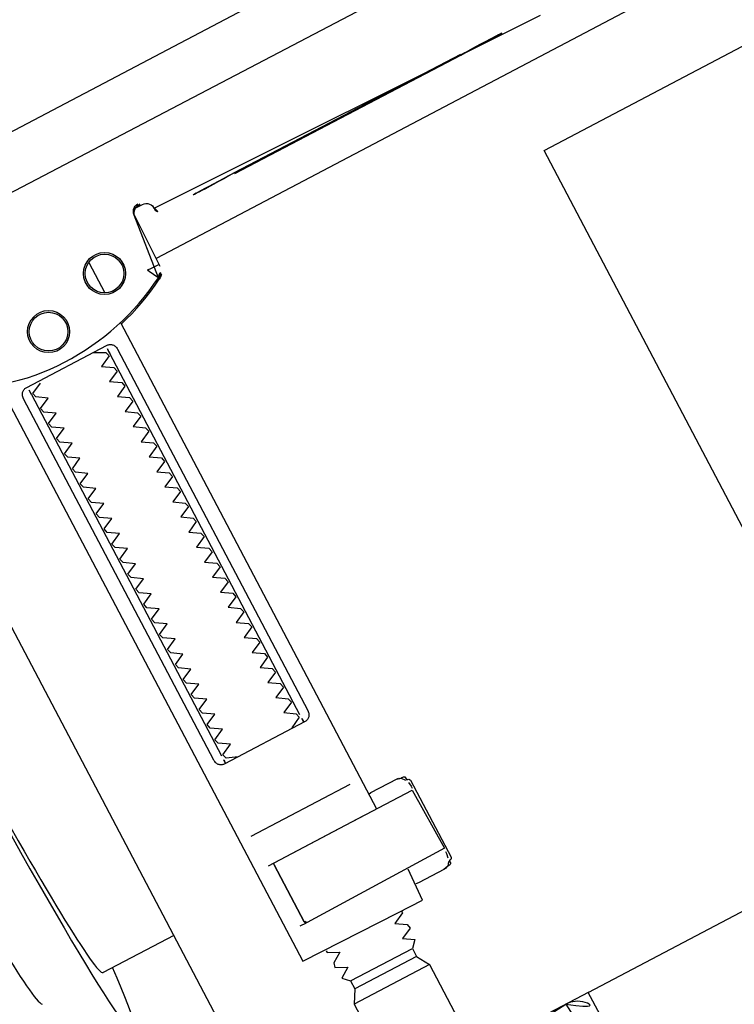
# Model space of a CAD drawing. Header units: metres. Extents: x 7408630 to 7411134, y 5569633 to 5570339.
# Tile 62 of 256: x 7410493.7586 to 7410493.8426, y 5569902.2518 to 5569902.3676. Entities that reach past the tile are written whole.
import ezdxf
from ezdxf.enums import TextEntityAlignment as Align

# ---------------------------------------------------------------- set-up
doc = ezdxf.new("R2010")
doc.units = ezdxf.units.M
doc.header["$MEASUREMENT"] = 0
doc.layers.add('0-wypos-sanitarne', color=1, linetype='Continuous')
doc.layers.add('OPIS POM NOWE', color=140, linetype='Continuous', lineweight=5)
doc.layers.add('Opis_pom', color=9, linetype='Continuous', lineweight=18)
doc.styles.add('ARIAL', font='tahoma.ttf')

# ---------------------------------------------------------------- blocks, each defined once
blk = doc.blocks.new('99400_TOP')
for points in [[(-0.1894100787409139, 0.1708061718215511), (-0.04454090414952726, 0.1708061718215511), (-0.04034816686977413, 0.1707083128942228), (-0.03616448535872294, 0.1704151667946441), (-0.03199911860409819, 0.1699271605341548), (-0.02786080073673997, 0.169245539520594), (-0.02375906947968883, 0.1683716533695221), (-0.01970212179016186, 0.1673074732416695), (-0.01569966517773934, 0.1660553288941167), (-0.01175936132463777, 0.1646178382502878), (-0.007890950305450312, 0.1629983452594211), (-0.004101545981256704, 0.1612000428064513), (-0.0004007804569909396, 0.1592273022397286), (0.003204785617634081, 0.1570838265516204), (0.006705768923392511, 0.1547750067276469), (0.01009616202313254, 0.1523049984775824), (0.01336696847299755, 0.1496801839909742)], [(-0.1983898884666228, 0.1645455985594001), (-0.1114795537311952, 0.1643710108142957)], [(-0.1647880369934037, 0.1486506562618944), (-0.164660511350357, 0.1552012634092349), (-0.1646448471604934, 0.1553591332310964), (-0.1646041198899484, 0.1555131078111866), (-0.1645396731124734, 0.1556586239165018), (-0.1644527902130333, 0.1557919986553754), (-0.1643460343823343, 0.1559099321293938), (-0.1642220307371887, 0.1560092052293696), (-0.1640844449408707, 0.1560873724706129), (-0.1639383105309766, 0.1561421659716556), (-0.1634844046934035, 0.1562238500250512), (-0.1638005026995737, 0.1562264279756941), (-0.1639513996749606, 0.1562276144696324)], [(-0.1219518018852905, 0.1542665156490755), (-0.1519509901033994, 0.1543267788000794)], [(-0.1519480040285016, 0.1542307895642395), (-0.1219488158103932, 0.1541705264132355)], [(-0.1719983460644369, 0.1529731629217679), (-0.1719983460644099, 0.1489248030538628)], [(0.1649285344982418, 0.1496802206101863), (-0.1647679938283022, 0.1496802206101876)], [(-0.1719983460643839, 0.1449742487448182), (-0.1719983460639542, 0.080358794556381)], [(-0.1851997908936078, 0.142358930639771), (-0.1851997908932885, 0.09435893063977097)], [(-0.1747997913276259, 0.09435893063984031), (-0.1747997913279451, 0.1423589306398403)], [(-0.1184726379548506, 0.0496799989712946), (-0.1184726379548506, 0.1396802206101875), (0.1115273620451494, 0.1396802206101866), (0.1115273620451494, 0.0496799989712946)], [(-0.1734150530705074, 0.08435893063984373), (-0.1865844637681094, 0.08435893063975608)], [(-0.1719983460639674, 0.08230426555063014), (-0.1716725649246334, 0.08235879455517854), (-0.1681965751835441, 0.08235879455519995), (-0.1680931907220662, 0.08235849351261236), (-0.1679847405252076, 0.08233861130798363), (-0.1678924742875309, 0.08225261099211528), (-0.1677875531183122, 0.08223860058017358), (-0.1676219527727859, 0.08223051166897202), (-0.16752068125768, 0.08222550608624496), (-0.1674083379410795, 0.08220612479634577), (-0.167299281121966, 0.08213562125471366), (-0.1672519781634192, 0.08200465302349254), (-0.1672519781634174, 0.08173873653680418), (-0.1671059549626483, 0.08171851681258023), (-0.1670086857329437, 0.08168468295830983), (-0.1669253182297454, 0.08161940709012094), (-0.166874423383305, 0.08147853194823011), (-0.1668744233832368, 0.0712382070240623), (-0.1669148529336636, 0.07111216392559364), (-0.1670108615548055, 0.07103175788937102), (-0.1672519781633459, 0.07097553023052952), (-0.1672519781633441, 0.07071463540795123), (-0.1672797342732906, 0.07061093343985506), (-0.1673514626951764, 0.07053720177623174), (-0.1674628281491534, 0.07049911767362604), (-0.1676219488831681, 0.07048707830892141), (-0.1677476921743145, 0.07048201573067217), (-0.1678925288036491, 0.07046487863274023), (-0.167968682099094, 0.07038724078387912), (-0.1680692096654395, 0.07035953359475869), (-0.1681968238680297, 0.07035879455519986), (-0.1716710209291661, 0.07035879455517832), (-0.1719983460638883, 0.0704122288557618)], [(-0.1682910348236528, 0.08235362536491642), (-0.1677170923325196, 0.08220830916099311), (-0.1673819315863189, 0.08176020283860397)], [(-0.1672271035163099, 0.08135118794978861), (-0.167142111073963, 0.08081757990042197), (-0.1671264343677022, 0.08055490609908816)], [(-0.1863321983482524, 0.08035893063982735), (-0.1752630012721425, 0.08035893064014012), (-0.1736681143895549, 0.0803589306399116)], [(-0.1999984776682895, 0.07830615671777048), (-0.2093919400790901, 0.07830615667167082)], [(-0.1863321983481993, 0.07235893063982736), (-0.1855041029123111, 0.07235893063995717), (-0.1856689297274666, 0.07245537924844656), (-0.1856980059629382, 0.07255879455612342)], [(-0.1671264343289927, 0.0721626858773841), (-0.1671421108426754, 0.07190001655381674), (-0.1672271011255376, 0.07136642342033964)], [(-0.1673819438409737, 0.07095738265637), (-0.1677171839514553, 0.07050918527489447), (-0.1682910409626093, 0.07036396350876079)], [(-0.1840985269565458, 0.06388060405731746), (-0.175898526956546, 0.063880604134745)], [(-0.1758985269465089, 0.06281761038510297), (-0.1840985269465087, 0.06281761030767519)], [(-0.1749985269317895, 0.06125876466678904), (-0.1849985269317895, 0.06125876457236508)], [(-0.159998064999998, 0.0466799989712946), (-0.159998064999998, 0.04967999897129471), (0.1600019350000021, 0.04967999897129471), (0.1600019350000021, 0.04667999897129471)]]:
    blk.add_lwpolyline(points)
for points in [[(-0.1641244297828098, 0.1560676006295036), (-0.1632375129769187, 0.1560658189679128), (-0.1630264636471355, 0.1560427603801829), (-0.1628247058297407, 0.1559755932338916), (-0.1626417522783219, 0.1558671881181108), (-0.1624858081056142, 0.1557226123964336), (-0.1623639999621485, 0.1555482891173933), (-0.1622817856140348, 0.1553521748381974), (-0.1622444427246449, 0.1551514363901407, 0.002298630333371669), (-0.162239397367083, 0.1550307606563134, 0.4045495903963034), (-0.1612418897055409, 0.1540618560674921), (-0.1114476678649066, 0.1539618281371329)], [(-0.1962293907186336, 0.1564445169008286), (-0.1958735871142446, 0.1563780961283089), (-0.1955493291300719, 0.1561689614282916), (-0.1953270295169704, 0.1558504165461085), (-0.1952327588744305, 0.1554960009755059), (-0.1951315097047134, 0.148940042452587), (-0.1951297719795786, 0.1488841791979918, 0.2653468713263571), (-0.1943525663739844, 0.1476160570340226, 0.1257108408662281), (-0.1799722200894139, 0.1439116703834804, 0.1257108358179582), (-0.1655771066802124, 0.147558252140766, 0.2695402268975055), (-0.1647941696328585, 0.1488467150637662), (-0.1646666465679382, 0.1553984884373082), (-0.1646377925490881, 0.1556180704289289), (-0.1645614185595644, 0.1558259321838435), (-0.1644411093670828, 0.1560118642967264), (-0.1642828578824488, 0.1561667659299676), (-0.1640943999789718, 0.1562830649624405), (-0.1638849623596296, 0.1563549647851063), (-0.1636772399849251, 0.1563790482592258)], [(-0.1599318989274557, 0.04967999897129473), (-0.1724831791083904, 0.04968022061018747, 0.4055189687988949), (-0.171998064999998, 0.05017999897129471), (-0.171998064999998, 0.05087999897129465, 0.414213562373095), (-0.172498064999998, 0.05137999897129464), (-0.187498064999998, 0.05137999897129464, 0.414213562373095), (-0.187998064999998, 0.05087999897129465), (-0.187998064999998, 0.05017999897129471, 0.4055189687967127), (-0.1875129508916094, 0.04968022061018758), (-0.18999847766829, 0.0496802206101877, -0.414213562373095), (-0.1999984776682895, 0.0596802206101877), (-0.1999984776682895, 0.1396802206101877, -0.2660007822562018), (-0.195061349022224, 0.1483038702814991)], [(-0.1879983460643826, 0.1448272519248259), (-0.1879983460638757, 0.06855893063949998, 0.414213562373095), (-0.1877983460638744, 0.06835893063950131), (-0.1754525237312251, 0.06835893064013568), (-0.1721983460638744, 0.06835893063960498, 0.414213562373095), (-0.1719983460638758, 0.06855893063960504), (-0.171998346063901, 0.072358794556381)], [(-0.1719983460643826, 0.144776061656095), (-0.1711654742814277, 0.1450166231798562), (-0.1703399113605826, 0.1452811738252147), (-0.1695223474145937, 0.1455694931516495), (-0.1687134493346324, 0.1458813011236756), (-0.1679138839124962, 0.1462163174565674), (-0.1671243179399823, 0.1465742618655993), (-0.1663454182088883, 0.1469548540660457), (-0.1655778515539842, 0.1473578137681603), (-0.1655709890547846, 0.1473615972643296, 0.2695461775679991), (-0.1647880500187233, 0.1486499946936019)], [(-0.1835254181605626, 0.09335893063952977, 0.1828355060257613), (-0.1836350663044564, 0.0934484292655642), (-0.1848524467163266, 0.09385575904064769, 0.05005514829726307), (-0.1849985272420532, 0.09411730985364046), (-0.1849985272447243, 0.09440021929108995, 0.05005512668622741), (-0.1848524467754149, 0.09466176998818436), (-0.1836350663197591, 0.0950690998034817, 0.71989698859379), (-0.1836350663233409, 0.09544842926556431), (-0.1848524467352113, 0.09585575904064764, 0.05005514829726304), (-0.1849985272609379, 0.09611730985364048), (-0.1849985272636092, 0.09640021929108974, 0.05005512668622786), (-0.1848524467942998, 0.09666176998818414), (-0.1836350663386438, 0.09706909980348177, 0.7198969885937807), (-0.1836350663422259, 0.09744842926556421), (-0.1848524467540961, 0.0978557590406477, 0.05005514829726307), (-0.1849985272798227, 0.09811730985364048), (-0.1849985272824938, 0.09840021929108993, 0.05005512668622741), (-0.1848524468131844, 0.09866176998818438), (-0.1836350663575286, 0.09906909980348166, 0.7198969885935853), (-0.1836350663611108, 0.0994484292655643), (-0.1848524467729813, 0.09985575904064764, 0.05005514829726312), (-0.1849985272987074, 0.1001173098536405), (-0.1849985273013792, 0.1004002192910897, 0.05005512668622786), (-0.1848524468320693, 0.1006617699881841), (-0.1836350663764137, 0.1010690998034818, 0.7198969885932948), (-0.1836350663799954, 0.1014484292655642), (-0.184852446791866, 0.1018557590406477, 0.05005514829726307), (-0.1849985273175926, 0.1021173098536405), (-0.1849985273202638, 0.1024002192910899, 0.05005512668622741), (-0.1848524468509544, 0.1026617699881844), (-0.1836350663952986, 0.1030690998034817, 0.71989698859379), (-0.1836350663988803, 0.1034484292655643), (-0.1848524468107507, 0.1038557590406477, 0.05005514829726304), (-0.1849985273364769, 0.1041173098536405), (-0.1849985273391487, 0.1044002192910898, 0.05005512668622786), (-0.1848524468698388, 0.1046617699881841), (-0.1836350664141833, 0.1050690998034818, 0.7198969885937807), (-0.1836350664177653, 0.1054484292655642), (-0.1848524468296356, 0.1058557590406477, 0.05005514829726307), (-0.1849985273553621, 0.1061173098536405), (-0.1849985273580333, 0.1064002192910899, 0.05005512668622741), (-0.1848524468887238, 0.1066617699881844), (-0.183635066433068, 0.1070690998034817, 0.7198969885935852), (-0.1836350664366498, 0.1074484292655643), (-0.1848524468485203, 0.1078557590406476, 0.05005514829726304), (-0.1849985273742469, 0.1081173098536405), (-0.1849985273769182, 0.1084002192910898, 0.05005512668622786), (-0.1848524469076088, 0.1086617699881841), (-0.1836350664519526, 0.1090690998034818, 0.7198969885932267), (-0.1836350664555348, 0.1094484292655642), (-0.184852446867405, 0.1098557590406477, 0.05005514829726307), (-0.1849985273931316, 0.1101173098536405), (-0.1849985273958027, 0.1104002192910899, 0.05005512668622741), (-0.1848524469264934, 0.1106617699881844), (-0.1836350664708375, 0.1110690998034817, 0.71989698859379), (-0.1836350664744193, 0.1114484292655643), (-0.1848524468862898, 0.1118557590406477, 0.05005514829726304), (-0.1849985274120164, 0.1121173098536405), (-0.1849985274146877, 0.1124002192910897, 0.05005512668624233), (-0.1848524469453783, 0.1126617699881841), (-0.1836350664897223, 0.1130690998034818, 0.7198969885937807), (-0.1836350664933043, 0.1134484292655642), (-0.1848524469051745, 0.1138557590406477, 0.05005514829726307), (-0.1849985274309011, 0.1141173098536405), (-0.1849985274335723, 0.1144002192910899, 0.05005512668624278), (-0.1848524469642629, 0.1146617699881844), (-0.183635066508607, 0.1150690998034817, 0.7198969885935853), (-0.1836350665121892, 0.1154484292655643), (-0.1848524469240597, 0.1158557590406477, 0.05005514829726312), (-0.1849985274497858, 0.1161173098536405), (-0.1849985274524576, 0.1164002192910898, 0.05005512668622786), (-0.1848524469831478, 0.1166617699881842), (-0.1836350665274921, 0.1170690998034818, 0.7198969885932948), (-0.1836350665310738, 0.1174484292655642), (-0.1848524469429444, 0.1178557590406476, 0.05005514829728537), (-0.1849985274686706, 0.1181173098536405), (-0.1849985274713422, 0.1184002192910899, 0.05005512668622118), (-0.1848524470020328, 0.1186617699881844), (-0.183635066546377, 0.1190690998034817, 0.71989698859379), (-0.1836350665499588, 0.1194484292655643), (-0.1848524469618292, 0.1198557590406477, 0.05005514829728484), (-0.1849985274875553, 0.1201173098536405), (-0.1849985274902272, 0.1204002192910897, 0.05005512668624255), (-0.1848524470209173, 0.1206617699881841), (-0.1836350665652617, 0.1210690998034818, 0.7198969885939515), (-0.1836350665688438, 0.1214484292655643), (-0.184852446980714, 0.1218557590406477, 0.05005514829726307), (-0.1849985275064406, 0.1221173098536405), (-0.1849985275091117, 0.1224002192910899, 0.05005512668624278), (-0.1848524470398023, 0.1226617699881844), (-0.1836350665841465, 0.1230690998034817, 0.7198969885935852), (-0.1836350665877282, 0.1234484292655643), (-0.1848524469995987, 0.1238557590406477, 0.05005514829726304), (-0.1849985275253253, 0.1241173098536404), (-0.1849985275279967, 0.1244002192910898, 0.05005512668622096), (-0.1848524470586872, 0.1246617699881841), (-0.1836350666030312, 0.1250690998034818, 0.7198969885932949), (-0.1836350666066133, 0.1254484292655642), (-0.1848524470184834, 0.1258557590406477, 0.05005514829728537), (-0.18499852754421, 0.1261173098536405), (-0.1849985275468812, 0.1264002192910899, 0.05005512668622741), (-0.1848524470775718, 0.1266617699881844), (-0.1836350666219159, 0.1270690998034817, 0.71989698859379), (-0.1836350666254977, 0.1274484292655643), (-0.1848524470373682, 0.1278557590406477, 0.05005514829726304), (-0.1849985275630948, 0.1281173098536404), (-0.1849985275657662, 0.1284002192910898, 0.05005512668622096), (-0.1848524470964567, 0.1286617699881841), (-0.1836350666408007, 0.1290690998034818, 0.7198969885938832), (-0.1836350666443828, 0.1294484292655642), (-0.1848524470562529, 0.1298557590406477, 0.05005514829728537), (-0.1849985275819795, 0.1301173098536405), (-0.1849985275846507, 0.13040021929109, 0.05005512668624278), (-0.1848524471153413, 0.1306617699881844), (-0.1836350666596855, 0.1310690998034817, 0.7198969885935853), (-0.1836350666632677, 0.1314484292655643), (-0.1848524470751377, 0.1318557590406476, 0.05005514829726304), (-0.1849985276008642, 0.1321173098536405), (-0.184998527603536, 0.1324002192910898, 0.05005512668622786), (-0.1848524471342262, 0.1326617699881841), (-0.1836350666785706, 0.1330690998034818, 0.7198969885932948), (-0.1836350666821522, 0.1334484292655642), (-0.1848524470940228, 0.1338557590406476, 0.05005514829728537), (-0.184998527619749, 0.1341173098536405), (-0.1849985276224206, 0.1344002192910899, 0.05005512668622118), (-0.1848524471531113, 0.1346617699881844), (-0.1836350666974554, 0.1350690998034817, 0.7198969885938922), (-0.1836350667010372, 0.1354484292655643), (-0.1848524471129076, 0.1358557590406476, 0.05005514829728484), (-0.1849985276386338, 0.1361173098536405), (-0.1849985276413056, 0.1364002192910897, 0.05005512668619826), (-0.1848524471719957, 0.1366617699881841), (-0.1836350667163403, 0.1370690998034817, 0.7198969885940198), (-0.1836350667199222, 0.1374484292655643), (-0.1848524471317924, 0.1378557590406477, 0.05005514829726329), (-0.184998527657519, 0.1381173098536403), (-0.1849985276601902, 0.1384002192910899, 0.05005512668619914), (-0.1848524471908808, 0.1386617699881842), (-0.1836350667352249, 0.1390690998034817, 0.7198969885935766), (-0.1836350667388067, 0.1394484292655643), (-0.1848524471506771, 0.1398557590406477, 0.05005514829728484), (-0.1849985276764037, 0.1401173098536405), (-0.1849985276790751, 0.1404002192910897, 0.05005512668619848), (-0.1848524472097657, 0.140661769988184), (-0.1836350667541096, 0.1410690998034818, 0.7198969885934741), (-0.1836350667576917, 0.1414484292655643), (-0.1848524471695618, 0.1418557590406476, 0.05005514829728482), (-0.1849985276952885, 0.1421173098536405), (-0.1849985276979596, 0.1424002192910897, 0.05005512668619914), (-0.1848524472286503, 0.1426617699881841), (-0.1836350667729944, 0.1430690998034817, 0.4745941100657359), (-0.1835254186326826, 0.1433589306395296)], [(-0.1764716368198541, 0.1433589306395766, 0.4745939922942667), (-0.1763619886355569, 0.1430690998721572), (-0.1751446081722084, 0.1426617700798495, 0.05005512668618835), (-0.1749985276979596, 0.1424002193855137), (-0.1749985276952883, 0.1421173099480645, 0.05005514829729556), (-0.1751446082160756, 0.1418557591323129), (-0.1763619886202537, 0.1414484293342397, 0.7198969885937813), (-0.176361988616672, 0.1410690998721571), (-0.1751446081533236, 0.1406617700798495, 0.05005512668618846), (-0.1749985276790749, 0.1404002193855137), (-0.1749985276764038, 0.1401173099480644, 0.05005514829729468), (-0.1751446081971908, 0.1398557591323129), (-0.1763619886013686, 0.1394484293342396, 0.71989698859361), (-0.1763619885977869, 0.1390690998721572), (-0.1751446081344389, 0.1386617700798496, 0.05005512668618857), (-0.1749985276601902, 0.1384002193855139), (-0.1749985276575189, 0.1381173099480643, 0.05005514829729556), (-0.1751446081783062, 0.1378557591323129), (-0.1763619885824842, 0.1374484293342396, 0.719896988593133), (-0.1763619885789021, 0.1370690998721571), (-0.1751446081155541, 0.1366617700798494, 0.05005512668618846), (-0.1749985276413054, 0.1364002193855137), (-0.1749985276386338, 0.1361173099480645, 0.05005514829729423), (-0.1751446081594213, 0.1358557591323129), (-0.1763619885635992, 0.1354484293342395, 0.7198969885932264), (-0.1763619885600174, 0.1350690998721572), (-0.1751446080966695, 0.1346617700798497, 0.05005512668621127), (-0.1749985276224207, 0.1344002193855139), (-0.174998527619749, 0.1341173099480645, 0.05005514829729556), (-0.1751446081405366, 0.1338557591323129), (-0.1763619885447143, 0.1334484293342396, 0.7198969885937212), (-0.1763619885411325, 0.1330690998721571), (-0.1751446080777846, 0.1326617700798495, 0.05005512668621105), (-0.1749985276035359, 0.1324002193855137), (-0.1749985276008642, 0.1321173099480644, 0.05005514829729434), (-0.1751446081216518, 0.131855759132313), (-0.1763619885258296, 0.1314484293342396, 0.7198969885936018), (-0.1763619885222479, 0.1310690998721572), (-0.1751446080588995, 0.1306617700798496, 0.0500551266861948), (-0.1749985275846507, 0.1304002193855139), (-0.1749985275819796, 0.1301173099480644, 0.05005514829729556), (-0.1751446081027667, 0.129855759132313), (-0.1763619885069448, 0.1294484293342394, 0.7198969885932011), (-0.1763619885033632, 0.1290690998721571), (-0.1751446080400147, 0.1286617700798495, 0.05005512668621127), (-0.1749985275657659, 0.1284002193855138), (-0.1749985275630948, 0.1281173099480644, 0.05005514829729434), (-0.1751446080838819, 0.127855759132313), (-0.1763619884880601, 0.1274484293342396, 0.7198969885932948), (-0.1763619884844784, 0.1270690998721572), (-0.1751446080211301, 0.1266617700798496, 0.05005512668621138), (-0.1749985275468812, 0.1264002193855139), (-0.17499852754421, 0.1261173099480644, 0.05005514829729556), (-0.1751446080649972, 0.125855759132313), (-0.1763619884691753, 0.1254484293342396, 0.7198969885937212), (-0.1763619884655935, 0.1250690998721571), (-0.1751446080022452, 0.1246617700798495, 0.05005512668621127), (-0.1749985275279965, 0.1244002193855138), (-0.1749985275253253, 0.1241173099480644, 0.05005514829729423), (-0.1751446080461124, 0.1238557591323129), (-0.1763619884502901, 0.1234484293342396, 0.7198969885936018), (-0.1763619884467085, 0.1230690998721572), (-0.1751446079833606, 0.1226617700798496, 0.0500551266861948), (-0.1749985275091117, 0.1224002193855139), (-0.1749985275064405, 0.1221173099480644, 0.05005514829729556), (-0.1751446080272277, 0.1218557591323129), (-0.1763619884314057, 0.1214484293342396, 0.719896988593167), (-0.1763619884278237, 0.1210690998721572), (-0.1751446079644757, 0.1206617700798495, 0.0500551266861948), (-0.174998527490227, 0.1204002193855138), (-0.1749985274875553, 0.1201173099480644, 0.05005514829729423), (-0.1751446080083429, 0.1198557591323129), (-0.1763619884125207, 0.1194484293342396, 0.7198969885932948), (-0.176361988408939, 0.1190690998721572), (-0.1751446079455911, 0.1186617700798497, 0.05005512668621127), (-0.1749985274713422, 0.1184002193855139), (-0.1749985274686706, 0.1181173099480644, 0.05005514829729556), (-0.1751446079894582, 0.1178557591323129), (-0.1763619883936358, 0.1174484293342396, 0.7198969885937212), (-0.1763619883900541, 0.1170690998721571), (-0.1751446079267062, 0.1166617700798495, 0.05005512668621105), (-0.1749985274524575, 0.1164002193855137), (-0.1749985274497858, 0.1161173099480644, 0.05005514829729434), (-0.1751446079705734, 0.1158557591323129), (-0.1763619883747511, 0.1154484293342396, 0.7198969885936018), (-0.1763619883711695, 0.1150690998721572), (-0.1751446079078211, 0.1146617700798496, 0.0500551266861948), (-0.1749985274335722, 0.1144002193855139), (-0.1749985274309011, 0.1141173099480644, 0.05005514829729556), (-0.1751446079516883, 0.1138557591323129), (-0.1763619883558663, 0.1134484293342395, 0.7198969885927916), (-0.1763619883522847, 0.1130690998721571), (-0.1751446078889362, 0.1126617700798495, 0.0500551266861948), (-0.1749985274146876, 0.1124002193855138), (-0.1749985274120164, 0.1121173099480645, 0.05005514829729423), (-0.1751446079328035, 0.1118557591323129), (-0.1763619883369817, 0.1114484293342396, 0.7198969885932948), (-0.1763619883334, 0.1110690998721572), (-0.1751446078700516, 0.1106617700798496, 0.05005512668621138), (-0.1749985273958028, 0.1104002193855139), (-0.1749985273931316, 0.1101173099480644, 0.05005514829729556), (-0.1751446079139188, 0.1098557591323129), (-0.1763619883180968, 0.1094484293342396, 0.719896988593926), (-0.1763619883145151, 0.1090690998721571), (-0.1751446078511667, 0.1086617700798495, 0.05005512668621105), (-0.174998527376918, 0.1084002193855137), (-0.1749985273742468, 0.1081173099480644, 0.05005514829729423), (-0.1751446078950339, 0.1078557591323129), (-0.1763619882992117, 0.1074484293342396, 0.7198969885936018), (-0.17636198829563, 0.1070690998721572), (-0.1751446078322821, 0.1066617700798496, 0.0500551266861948), (-0.1749985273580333, 0.1064002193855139), (-0.1749985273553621, 0.1061173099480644, 0.05005514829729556), (-0.1751446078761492, 0.1058557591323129), (-0.1763619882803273, 0.1054484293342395, 0.7198969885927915), (-0.1763619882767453, 0.1050690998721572), (-0.1751446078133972, 0.1046617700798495, 0.0500551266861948), (-0.1749985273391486, 0.1044002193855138), (-0.1749985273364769, 0.1041173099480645, 0.05005514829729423), (-0.1751446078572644, 0.1038557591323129), (-0.1763619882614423, 0.1034484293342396, 0.7198969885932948), (-0.1763619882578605, 0.1030690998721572), (-0.1751446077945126, 0.1026617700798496, 0.05005512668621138), (-0.1749985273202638, 0.1024002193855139), (-0.1749985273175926, 0.1021173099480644, 0.05005514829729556), (-0.1751446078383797, 0.1018557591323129), (-0.1763619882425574, 0.1014484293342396, 0.7198969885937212), (-0.1763619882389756, 0.101069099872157), (-0.1751446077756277, 0.1006617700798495, 0.05005512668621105), (-0.174998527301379, 0.1004002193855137), (-0.1749985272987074, 0.1001173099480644, 0.05005514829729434), (-0.1751446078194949, 0.09985575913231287), (-0.1763619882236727, 0.09944842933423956, 0.7198969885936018), (-0.1763619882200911, 0.09906909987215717), (-0.1751446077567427, 0.09866177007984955, 0.0500551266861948), (-0.1749985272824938, 0.09840021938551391), (-0.1749985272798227, 0.09811730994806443, 0.05005514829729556), (-0.1751446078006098, 0.09785575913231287), (-0.1763619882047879, 0.09744842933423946, 0.7198969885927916), (-0.1763619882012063, 0.09706909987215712), (-0.1751446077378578, 0.09666177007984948, 0.0500551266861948), (-0.1749985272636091, 0.0964002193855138), (-0.1749985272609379, 0.09611730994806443, 0.05005514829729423), (-0.1751446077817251, 0.09585575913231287), (-0.1763619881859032, 0.09544842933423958, 0.7198969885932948), (-0.1763619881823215, 0.09506909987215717), (-0.1751446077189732, 0.09466177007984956, 0.05005512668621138), (-0.1749985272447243, 0.09440021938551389), (-0.1749985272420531, 0.09411730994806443, 0.05005514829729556), (-0.1751446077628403, 0.09385575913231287), (-0.1763619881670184, 0.0934484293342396, 0.1828356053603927), (-0.1764716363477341, 0.0933589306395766)], [(-0.1856990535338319, 0.08015879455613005), (-0.1856980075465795, 0.07256365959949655), (-0.1856980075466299, 0.08015878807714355), (-0.1856692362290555, 0.08026174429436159), (-0.1855904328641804, 0.08033551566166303), (-0.1769547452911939, 0.08035879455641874), (-0.1672489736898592, 0.0803587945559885, -0.4142135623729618), (-0.1670489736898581, 0.08015879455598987), (-0.1670489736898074, 0.07255879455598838, -0.4142135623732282), (-0.1672489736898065, 0.07235879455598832), (-0.1854289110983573, 0.07235879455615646), (-0.18552502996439, 0.07240119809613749), (-0.185594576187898, 0.07255879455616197)], [(-0.184998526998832, 0.06835893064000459), (-0.1849985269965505, 0.06811730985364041, -0.05005514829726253), (-0.184852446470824, 0.06785575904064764), (-0.1836350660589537, 0.06744842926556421, -0.7198969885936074), (-0.1836350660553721, 0.0670690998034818), (-0.1848524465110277, 0.06666176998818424, -0.050055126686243), (-0.1849985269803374, 0.06640021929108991), (-0.1849985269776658, 0.06611730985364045, -0.05005514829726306), (-0.1848524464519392, 0.06585575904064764), (-0.183635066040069, 0.06544842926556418, -0.7198969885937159), (-0.1836350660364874, 0.06506909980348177), (-0.1848524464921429, 0.06466176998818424, -0.05005512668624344), (-0.1849985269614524, 0.06440021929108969), (-0.1840985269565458, 0.06388060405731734), (-0.1840985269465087, 0.06281761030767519), (-0.1849985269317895, 0.06125876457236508), (-0.1849985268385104, 0.05137999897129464)], [(-0.174998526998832, 0.06835893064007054), (-0.1749985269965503, 0.06811730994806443, 0.05005514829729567), (-0.1751446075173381, 0.06785575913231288), (-0.1763619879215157, 0.06744842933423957, 0.719896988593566), (-0.176361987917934, 0.06706909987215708), (-0.1751446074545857, 0.06666177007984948, 0.05005512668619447), (-0.1749985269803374, 0.06640021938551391), (-0.1749985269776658, 0.06611730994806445, 0.05005514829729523), (-0.1751446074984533, 0.06585575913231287), (-0.176361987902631, 0.06544842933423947, 0.7198969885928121), (-0.1763619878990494, 0.06506909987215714), (-0.1751446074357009, 0.06466177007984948, 0.0500551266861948), (-0.1749985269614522, 0.0644002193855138), (-0.175898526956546, 0.063880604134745), (-0.1758985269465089, 0.06281761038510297), (-0.1749985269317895, 0.06125876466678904), (-0.1749985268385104, 0.05137999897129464)]]:
    blk.add_lwpolyline(points, format="xyb")
for points in [[(-0.1647955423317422, 0.148890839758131), (-0.1648107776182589, 0.1488934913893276), (-0.1648446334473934, 0.1488952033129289), (-0.1649729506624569, 0.148900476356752), (-0.1660283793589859, 0.1489277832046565), (-0.166119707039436, 0.1489309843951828), (-0.1661619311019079, 0.148930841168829), (-0.1661974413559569, 0.1489309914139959), (-0.1662317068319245, 0.1489405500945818), (-0.1662655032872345, 0.1489492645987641), (-0.1662956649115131, 0.1489331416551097), (-0.1662989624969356, 0.1488990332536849), (-0.166274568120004, 0.1488750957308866), (-0.1662477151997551, 0.148848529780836), (-0.1662303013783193, 0.1488143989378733), (-0.1662144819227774, 0.1487833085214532), (-0.1661933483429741, 0.1487458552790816), (-0.1656114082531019, 0.1476656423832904), (-0.165594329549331, 0.1476348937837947), (-0.1655784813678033, 0.1476024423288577, 0.26954617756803)], [(-0.199998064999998, 0.01267999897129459), (-0.199998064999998, 0.0466799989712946, -0.414213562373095), (-0.196998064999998, 0.0496799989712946), (-0.162998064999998, 0.0496799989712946, -0.414213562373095), (-0.159998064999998, 0.0466799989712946), (-0.159998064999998, 0.01267999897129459, -0.414213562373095), (-0.162998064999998, 0.00967999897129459), (-0.196998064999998, 0.00967999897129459, -0.414213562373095)]]:
    blk.add_lwpolyline(points, format="xyb", close=True)
blk.add_lwpolyline([(-0.1747085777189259, 0.1433589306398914), (-0.174622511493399, 0.1433558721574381), (-0.1745356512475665, 0.1433463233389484), (-0.174449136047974, 0.1433297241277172), (-0.1743641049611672, 0.14330551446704), (-0.1742816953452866, 0.1432731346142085), (-0.174202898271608, 0.1432322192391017), (-0.1741284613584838, 0.1431828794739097), (-0.1740591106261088, 0.143125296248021), (-0.1739955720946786, 0.1430596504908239), (-0.173938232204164, 0.1429856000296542), (-0.1738859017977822, 0.1429001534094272), (-0.1738401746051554, 0.1428042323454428), (-0.1738031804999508, 0.1426995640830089), (-0.1737764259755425, 0.1425883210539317), (-0.173760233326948, 0.1424736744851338), (-0.1737547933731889, 0.1423589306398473), (-0.1737547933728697, 0.09435893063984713), (-0.1737602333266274, 0.09424418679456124), (-0.1737764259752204, 0.09412954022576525), (-0.1738031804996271, 0.094018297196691), (-0.1738401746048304, 0.0939136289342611), (-0.173885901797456, 0.09381770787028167), (-0.1739382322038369, 0.09373226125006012), (-0.1739955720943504, 0.09365821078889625), (-0.1740591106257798, 0.09359256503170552), (-0.1741284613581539, 0.09353498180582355), (-0.1742028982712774, 0.09348564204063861), (-0.1742816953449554, 0.09344472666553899), (-0.1743641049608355, 0.09341234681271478), (-0.174449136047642, 0.09338813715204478), (-0.1745356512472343, 0.09337153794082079), (-0.1746225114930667, 0.09336198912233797), (-0.1747085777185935, 0.09335893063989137), (-0.185291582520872, 0.09335893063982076), (-0.1853776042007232, 0.09336198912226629), (-0.1854644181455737, 0.093371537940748), (-0.1855508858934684, 0.09338813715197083), (-0.1856358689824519, 0.09341234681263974), (-0.1857182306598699, 0.09344472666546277), (-0.1857969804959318, 0.09348564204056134), (-0.1858713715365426, 0.09353498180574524), (-0.1859406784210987, 0.09359256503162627), (-0.1860041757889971, 0.09365821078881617), (-0.186061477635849, 0.09373226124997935), (-0.1861137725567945, 0.09381770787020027), (-0.186159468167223, 0.0939136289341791), (-0.1861964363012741, 0.09401829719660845), (-0.1862231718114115, 0.09412954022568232), (-0.1862393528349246, 0.09424418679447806), (-0.1862447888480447, 0.09435893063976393), (-0.186244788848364, 0.1423589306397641), (-0.1862393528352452, 0.1424736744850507), (-0.1862231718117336, 0.1425883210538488), (-0.1861964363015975, 0.1426995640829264), (-0.1861594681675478, 0.1428042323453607), (-0.1861137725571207, 0.1429001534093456), (-0.1860614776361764, 0.1429856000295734), (-0.1860041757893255, 0.143059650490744), (-0.1859406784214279, 0.143125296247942), (-0.1858713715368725, 0.1431828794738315), (-0.1857969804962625, 0.1432322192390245), (-0.1857182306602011, 0.1432731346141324), (-0.1856358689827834, 0.1433055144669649), (-0.1855508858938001, 0.1433297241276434), (-0.1854644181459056, 0.1433463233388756), (-0.1853776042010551, 0.1433558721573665), (-0.185291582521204, 0.1433589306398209)], close=True)
for centre, radius in [((-0.1709601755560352, 0.1509506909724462), 0.002474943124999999), ((-0.1709601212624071, 0.1509489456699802), 0.002274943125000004), ((-0.1799659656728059, 0.1479689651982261), 0.002474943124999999), ((-0.1799659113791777, 0.1479672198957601), 0.002274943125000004)]:
    blk.add_circle(centre, radius)
for centre, major_axis, ratio, start_param, end_param in [((-0.2253774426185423, 0.1258061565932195), (-2.733438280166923e-10, 0.0556975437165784), 0.04256043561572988, 0.7056171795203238, 3.691026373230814), ((-0.2093919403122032, 0.1258061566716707), (-2.733438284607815e-10, 0.0556975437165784), 0.04256043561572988, 0.7056171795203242, 3.691026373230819), ((-0.2173846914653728, 0.1258061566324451), (-2.331131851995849e-10, 0.04750000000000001), 0.0425604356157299, 0.7056171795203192, 3.097927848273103), ((-0.2093919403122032, 0.1258061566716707), (-2.331131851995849e-10, 0.04750000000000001), 0.0425604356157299, 0.70561717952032, 3.141592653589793), ((-0.1632358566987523, 0.1570658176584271), (-2.008822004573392e-06, -0.0009999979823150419), 0.0002890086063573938, 6.274459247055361, 6.283185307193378), ((-0.1519494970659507, 0.1542787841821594), (0.005499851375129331, -1.106211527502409e-05), 0.008725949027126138, 1.571085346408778, 4.712677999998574), ((-0.1219503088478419, 0.1542185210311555), (0.005499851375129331, -1.106211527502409e-05), 0.008725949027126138, 4.712677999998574, 7.854270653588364), ((-0.1652940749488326, 0.1488564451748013), (0.0004999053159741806, -9.73011103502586e-06), 5.629743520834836e-06, 6.282744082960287, 6.283185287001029), ((-0.1852000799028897, 0.1423589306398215), (-6.661863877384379e-15, 0.001000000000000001), 0.0002890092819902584, 4.712388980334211, 6.283185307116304), ((-0.174800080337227, 0.1423589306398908), (6.661863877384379e-15, -0.001000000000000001), 0.0002890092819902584, 1.570796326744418, 3.14159265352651), ((-0.1852000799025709, 0.09435893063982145), (6.661863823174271e-15, -0.001000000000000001), 0.0002890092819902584, -6.328254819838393e-11, 1.570796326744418), ((-0.1748000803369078, 0.09435893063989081), (6.661863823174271e-15, -0.001000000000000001), 0.0002890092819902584, -6.328254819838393e-11, 1.570796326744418), ((-0.1676253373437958, 0.08203061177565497), (3.524850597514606e-06, 0.0001999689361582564), 0.1331837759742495, 0.005020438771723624, 0.005025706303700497), ((-0.1672297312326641, 0.08153457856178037), (1.316290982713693e-05, 0.0001995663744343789), 0.2230003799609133, 0.006305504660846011, 0.006351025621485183), ((-0.1672297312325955, 0.07118301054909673), (1.316290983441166e-05, -0.0001995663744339), 0.2230003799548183, 6.276731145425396, 6.2767768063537), ((-0.1676253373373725, 0.07068697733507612), (3.524851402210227e-06, -0.0001999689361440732), 0.133183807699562, 6.278106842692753, 6.278112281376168)]:
    blk.add_ellipse(centre, major_axis=major_axis, ratio=ratio, start_param=start_param, end_param=end_param)
blk = doc.blocks.new('A$C4ebe9e89')
blk.add_blockref('99400_TOP', (0, 0))
blk = doc.blocks.new('A$C142d3faa')
at = {"layer": '0-wypos-sanitarne', "xscale": 100, "yscale": 100, "zscale": 100}
blk.add_blockref('A$C4ebe9e89', (340.9957001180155, 1246.757740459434), dxfattribs=at)
at = {"layer": 'OPIS POM NOWE', "style": 'ARIAL'}
for tag, p in [('E1,4', (2085.453509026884, 1677.902724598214)), ('E1,4', (2642.565068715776, 1467.098580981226)), ('E1,4', (2887.554946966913, 1334.669140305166)), ('E1,1', (2346.15172770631, 945.3069204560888)), ('E1,2', (2380.289767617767, 731.4605824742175)), ('E1,4', (3248.926969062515, 423.5622677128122)), ('E1,3', (2269.290473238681, 389.8474601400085)), ('E1,5', (4145.396889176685, -41.41678165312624))]:
    blk.add_attdef(tag, text='', height=23.936, dxfattribs=at).set_placement(p, align=Align.MIDDLE_CENTER)
at = {"layer": 'Opis_pom', "ltscale": 0.7, "style": 'ARIAL'}
for tag, p in [('B1,18', (784.175454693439, 4749.376909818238)), ('B1,21', (1474.160621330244, 4744.552251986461)), ('B1/17', (593.1950013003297, 4721.360037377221)), ('1,23', (2643.879736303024, 4721.360037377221)), ('1,22', (2015.997302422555, 4715.619925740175)), ('A1,1', (-123.2752701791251, 4710.792713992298)), ('B1,1', (2964.213888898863, 4687.194759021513)), ('B1,19', (983.4770436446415, 4684.250472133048)), ('A1,6', (-365.3793687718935, 4657.226791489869)), ('A1,16', (198.2072643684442, 4631.436355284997)), ('B1,20', (1267.194878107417, 4624.632454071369)), ('B1,3', (3298.013043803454, 4567.235815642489)), ('B1,4', (4545.109849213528, 4480.622250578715)), ('A1,5', (-782.1155021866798, 4446.932694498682)), ('A1,2', (-186.9193724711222, 4425.112318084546)), ('A1,15', (198.2072643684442, 4391.000839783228)), ('B1,2', (2872.012077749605, 4302.459186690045)), ('A1,3', (-121.2895641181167, 4150.905633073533)), ('B1,8', (2427.383192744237, 4053.123158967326)), ('B1,6', (4754.926236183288, 3940.334623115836)), ('A1,4', (-837.6792277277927, 3920.772192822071)), ('B1,14', (401.2060605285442, 3890.998977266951)), ('B1,13', (1255.283140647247, 3857.264790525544)), ('B1,5', (4487.887436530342, 3854.524062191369)), ('B1,10', (1961.599271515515, 3852.276071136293)), ('B1,9', (2126.781835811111, 3827.246892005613)), ('B1,7', (3203.179523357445, 3799.68363001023)), ('B1,11', (2118.658790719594, 3658.838670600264)), ('B1,12', (1949.477289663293, 3633.257187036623)), ('C1,2', (2894.604733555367, 3427.283363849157)), ('C1,3', (2160.246723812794, 3198.455877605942)), ('C1,1', (3129.25555325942, 2706.44898945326)), ('C1,4', (2077.339235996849, 2485.413103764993)), ('C1,5', (2131.383208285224, 2180.309788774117)), ('C1,10', (3196.043433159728, 2172.920878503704)), ('C1,9', (3215.995519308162, 1907.634199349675)), ('C1,6', (2168.073843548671, 1819.58528353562)), ('D0,18', (1348.653176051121, 1483.781635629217)), ('C1,8', (2890.195548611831, 1472.29709332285)), ('C1,7', (2247.746238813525, 1432.404889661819)), ('D,03', (680.1466722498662, 1361.206844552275)), ('D0,15', (1769.826019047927, 1360.285680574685)), ('D,07', (301.6534830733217, 1339.208595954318)), ('D0,6', (-189.623502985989, 1299.117330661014)), ('D0,8', (-573.6059719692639, 1280.794415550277)), ('D0,2', (1011.718833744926, 1184.667071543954)), ('D0,4', (520.2942003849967, 1181.603761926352)), ('D0,14', (1790.011409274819, 1156.002015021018)), ('D,05', (264.3299696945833, 1077.697489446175)), ('D0,13', (1760.78024321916, 974.2700197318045)), ('D0,09', (-770.0709432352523, 944.5551283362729)), ('D0,1', (999.9887503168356, 928.6062601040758)), ('D0,10', (-751.0723892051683, 564.5580135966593)), ('D0,11', (-751.0723892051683, 336.7382673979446)), ('D0,12', (198.7439030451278, 306.3970252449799))]:
    blk.add_attdef(tag, text='', height=11.968, dxfattribs=at).set_placement(p, align=Align.MIDDLE_CENTER)

msp = doc.modelspace()

# ---------------------------------------------------------------- block references
at = {"xscale": 0.01, "yscale": 0.01, "zscale": 0.01, "rotation": 27.75854060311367}
msp.add_blockref('A$C142d3faa', (7410496.779402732, 5569889.662845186), dxfattribs=at)

doc.saveas('drawing.dxf')
